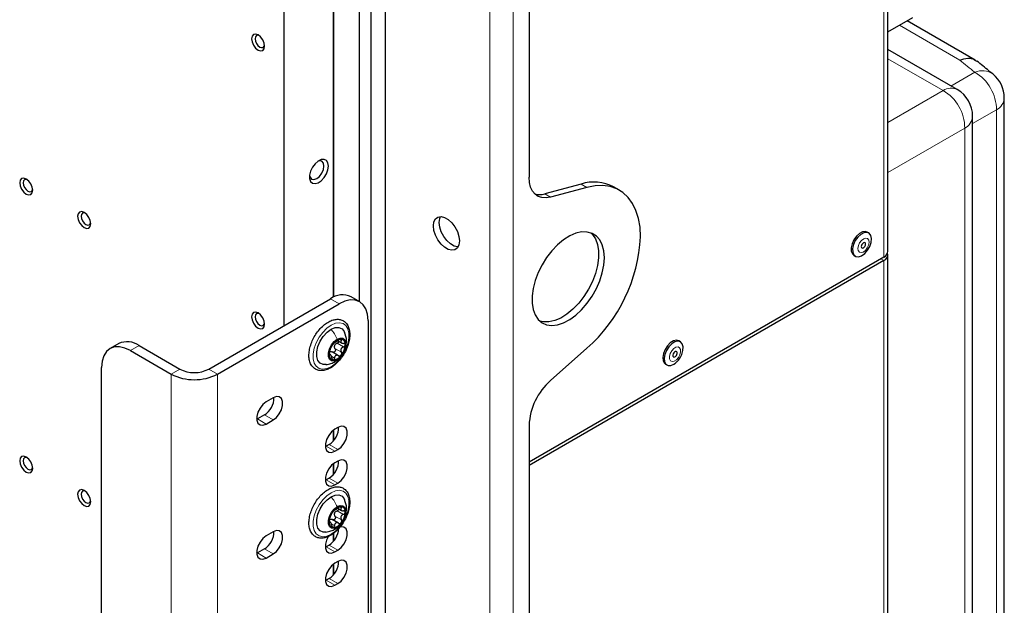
# Paper-space layout 'Blatt2' of a CAD drawing. Header units: millimetres. Extents: x 5 to 418, y 2 to 292.
# Tile 94 of 104: x 308 to 348, y 183 to 207. Entities that reach past the tile are written whole.
import ezdxf

# ---------------------------------------------------------------- set-up
doc = ezdxf.new("R2010")
doc.units = ezdxf.units.MM

psp = doc.layouts.new('Blatt2')

# ---------------------------------------------------------------- linework, layer by layer
at = {"color": 7, "linetype": 'Continuous', "lineweight": 18}
for p, q in [((342.844, 197.641), (342.844, 223.157)), ((326.828, 87.961), (326.828, 217.927)), ((327.771, 87.961), (327.771, 217.927)), ((345.939, 205.639), (343.481, 207.058)), ((345.255, 204.406), (343.015, 205.699)), ((345.576, 204.591), (346.542, 205.149)), ((343.015, 203.113), (345.255, 204.406)), ((347.425, 203.62), (346.459, 203.062)), ((347.425, 140.582), (347.425, 203.62)), ((346.138, 202.877), (343.015, 201.075)), ((346.138, 132.66), (346.138, 202.877)), ((330.773, 200.471), (330.537, 200.607)), ((329.057, 200.21), (329.293, 200.074)), ((342.726, 197.572), (342.844, 197.504)), ((342.844, 148.512), (342.844, 197.504)), ((320.7, 195.744), (320.346, 195.948)), ((320.721, 194.294), (320.788, 194.256)), ((312.568, 194.043), (312.215, 193.839)), ((320.528, 193.921), (320.788, 193.771)), ((320.612, 194.138), (320.872, 193.988)), ((320.289, 193.68), (320.313, 193.666)), ((320.382, 193.609), (320.508, 193.536)), ((314.218, 193.091), (313.865, 192.887)), ((315.397, 193.091), (315.75, 192.887)), ((313.865, 192.887), (313.865, 176.556)), ((315.75, 192.887), (315.75, 176.556)), ((317.73, 190.859), (317.377, 191.063)), ((318.013, 191.022), (317.659, 191.226)), ((320.523, 189.749), (320.17, 189.953)), ((320.641, 189.817), (320.287, 190.021)), ((320.523, 188.388), (320.17, 188.592)), ((320.641, 188.456), (320.287, 188.66)), ((320.721, 187.49), (320.788, 187.451)), ((320.528, 187.117), (320.788, 186.967)), ((320.612, 187.333), (320.872, 187.183)), ((320.289, 186.875), (320.313, 186.861)), ((320.382, 186.804), (320.508, 186.732)), ((320.509, 186.58), (320.617, 186.663)), ((318.013, 185.578), (317.659, 185.782)), ((320.523, 185.667), (320.17, 185.871)), ((320.641, 185.735), (320.287, 185.939)), ((317.73, 185.415), (317.377, 185.619)), ((320.523, 184.306), (320.17, 184.51)), ((320.641, 184.374), (320.287, 184.578))]:
    psp.add_line(p, q, dxfattribs=at)
at = {"color": 7, "linetype": 'Continuous', "lineweight": 25}
for p, q in [((343.015, 197.879), (343.015, 223.396)), ((328.419, 217.621), (328.419, 200.885)), ((322.586, 142.26), (322.586, 212.211)), ((321.525, 195.831), (321.525, 212.143)), ((321.996, 141.92), (321.996, 211.871)), ((320.488, 196.02), (320.488, 211.544)), ((320.467, 196.01), (320.467, 211.396)), ((318.461, 194.86), (318.461, 210.374)), ((343.015, 206.789), (344.023, 207.371)), ((346.567, 205.647), (343.802, 207.243)), ((345.834, 204.443), (343.015, 206.07)), ((347.746, 141.065), (347.746, 204.103)), ((346.459, 133.143), (346.459, 203.36)), ((330.537, 200.607), (329.057, 200.21)), ((330.773, 200.471), (329.293, 200.074)), ((332.093, 200.353), (331.858, 200.489)), ((342.232, 198.622), (342.173, 198.656)), ((342.844, 197.641), (328.419, 189.313)), ((342.844, 197.504), (328.419, 189.177)), ((341.629, 197.714), (341.688, 197.68)), ((343.015, 148.75), (343.015, 197.743)), ((315.397, 193.091), (320.346, 195.948)), ((321.533, 195.827), (321.18, 196.031)), ((315.75, 192.887), (320.7, 195.744)), ((321.878, 195.063), (321.878, 181.454)), ((320.641, 194.241), (320.792, 194.154)), ((334.572, 194.2), (334.513, 194.234)), ((311.735, 194.126), (311.381, 193.922)), ((312.215, 193.839), (313.865, 192.887)), ((312.568, 194.043), (314.218, 193.091)), ((329.293, 192.627), (330.773, 193.939)), ((320.344, 193.676), (320.295, 193.704)), ((320.675, 193.634), (320.413, 193.785)), ((311.036, 179.549), (311.036, 193.158)), ((333.969, 193.291), (334.028, 193.257)), ((318.013, 191.92), (317.73, 191.757)), ((317.377, 191.063), (317.343, 191.045)), ((317.659, 191.226), (317.377, 191.063)), ((317.73, 190.859), (318.013, 191.022)), ((320.467, 190.175), (320.467, 190.61)), ((320.488, 190.201), (320.488, 190.625)), ((320.641, 190.715), (320.523, 190.647)), ((328.419, 190.808), (328.419, 133.52)), ((320.17, 189.953), (320.136, 189.936)), ((320.287, 190.021), (320.17, 189.953)), ((320.523, 189.749), (320.641, 189.817)), ((320.467, 188.814), (320.467, 189.249)), ((320.488, 188.84), (320.488, 189.264)), ((320.641, 189.355), (320.523, 189.287)), ((320.17, 188.592), (320.136, 188.575)), ((320.287, 188.66), (320.17, 188.592)), ((320.523, 188.388), (320.641, 188.456)), ((320.641, 187.437), (320.792, 187.35)), ((320.344, 186.872), (320.295, 186.9)), ((320.675, 186.83), (320.413, 186.981)), ((318.013, 186.477), (317.73, 186.313)), ((320.467, 186.093), (320.467, 186.413)), ((320.488, 186.119), (320.488, 186.432)), ((317.659, 185.782), (317.377, 185.619)), ((320.17, 185.871), (320.136, 185.853)), ((320.287, 185.939), (320.17, 185.871)), ((317.377, 185.619), (317.343, 185.601)), ((317.73, 185.415), (318.013, 185.578)), ((320.523, 185.667), (320.641, 185.735)), ((320.467, 184.732), (320.467, 185.166)), ((320.488, 184.758), (320.488, 185.182)), ((320.641, 185.272), (320.523, 185.204)), ((320.17, 184.51), (320.136, 184.492)), ((320.287, 184.578), (320.17, 184.51)), ((320.523, 184.306), (320.641, 184.374))]:
    psp.add_line(p, q, dxfattribs=at)
at = {"color": 7, "linetype": 'Continuous', "lineweight": 25, "flags": 128}
for points in [[(317.665, 206.206), (317.645, 206.335), (317.588, 206.467), (317.502, 206.583), (317.4, 206.665), (317.299, 206.701), (317.213, 206.684), (317.155, 206.618), (317.135, 206.512), (317.155, 206.383), (317.213, 206.251), (317.299, 206.135), (317.4, 206.053), (317.502, 206.018), (317.588, 206.034), (317.645, 206.1), (317.665, 206.206)], [(317.438, 206.64), (317.396, 206.65), (317.333, 206.638), (317.291, 206.59), (317.276, 206.512), (317.291, 206.418), (317.333, 206.32), (317.396, 206.235), (317.471, 206.175), (317.545, 206.149), (317.608, 206.162), (317.65, 206.21), (317.663, 206.252)], [(320.258, 201.341), (320.237, 201.472), (320.177, 201.566), (320.084, 201.611), (319.969, 201.603), (319.843, 201.542), (319.721, 201.436), (319.616, 201.295), (319.538, 201.136), (319.497, 200.974), (319.497, 200.829), (319.538, 200.715), (319.616, 200.644), (319.721, 200.626), (319.843, 200.661), (319.969, 200.745), (320.084, 200.87), (320.177, 201.022), (320.237, 201.185), (320.258, 201.341)], [(320.081, 201.341), (320.059, 201.458), (319.995, 201.531), (319.899, 201.55), (319.828, 201.531)], [(319.495, 200.955), (319.514, 200.883), (319.578, 200.81), (319.674, 200.791), (319.787, 200.83), (319.899, 200.921), (319.995, 201.05), (320.059, 201.198), (320.081, 201.341)], [(308.237, 200.353), (308.217, 200.482), (308.16, 200.615), (308.074, 200.731), (307.972, 200.813), (307.871, 200.848), (307.785, 200.831), (307.727, 200.765), (307.707, 200.659), (307.727, 200.531), (307.785, 200.398), (307.871, 200.282), (307.972, 200.2), (308.074, 200.165), (308.16, 200.182), (308.217, 200.248), (308.237, 200.353)], [(308.01, 200.787), (307.968, 200.798), (307.905, 200.785), (307.863, 200.737), (307.848, 200.659), (307.863, 200.565), (307.905, 200.468), (307.968, 200.383), (308.043, 200.323), (308.117, 200.297), (308.18, 200.309), (308.222, 200.357), (308.234, 200.399)], [(329.293, 200.074), (329.111, 200.045), (328.943, 200.055), (328.792, 200.107), (328.663, 200.197), (328.558, 200.323), (328.482, 200.483), (328.435, 200.672), (328.419, 200.885)], [(332.956, 198.466), (332.934, 198.854), (332.87, 199.214), (332.766, 199.538), (332.624, 199.824), (332.445, 200.066), (332.232, 200.262), (331.987, 200.408), (331.715, 200.503), (331.419, 200.546), (331.104, 200.535), (330.773, 200.471)], [(310.594, 198.993), (310.574, 199.121), (310.517, 199.254), (310.431, 199.37), (310.329, 199.452), (310.228, 199.487), (310.142, 199.47), (310.084, 199.404), (310.064, 199.299), (310.084, 199.17), (310.142, 199.037), (310.228, 198.921), (310.329, 198.839), (310.431, 198.804), (310.517, 198.821), (310.574, 198.887), (310.594, 198.993)], [(310.367, 199.427), (310.325, 199.437), (310.262, 199.425), (310.22, 199.376), (310.205, 199.299), (310.22, 199.204), (310.262, 199.107), (310.325, 199.022), (310.4, 198.962), (310.474, 198.936), (310.537, 198.948), (310.579, 198.997), (310.591, 199.038)], [(325.591, 198.296), (325.569, 198.136), (325.507, 198.013), (325.408, 197.939), (325.281, 197.918), (325.136, 197.952), (324.985, 198.039), (324.84, 198.172), (324.713, 198.34), (324.614, 198.528), (324.552, 198.723), (324.53, 198.908), (324.552, 199.068), (324.614, 199.191), (324.713, 199.265), (324.84, 199.286), (324.985, 199.252), (325.136, 199.165), (325.281, 199.032), (325.408, 198.864), (325.507, 198.676), (325.569, 198.481), (325.591, 198.296)], [(325.534, 198.053), (325.516, 198.054), (325.372, 198.088), (325.221, 198.175), (325.076, 198.308), (324.949, 198.476), (324.85, 198.665), (324.787, 198.859), (324.766, 199.044), (324.787, 199.204), (324.822, 199.287)], [(331.483, 197.615), (331.462, 197.89), (331.399, 198.133), (331.296, 198.337), (331.156, 198.495), (330.983, 198.604), (330.783, 198.659), (330.559, 198.66), (330.321, 198.607), (330.073, 198.5), (329.823, 198.344), (329.579, 198.142), (329.347, 197.901), (329.134, 197.627), (328.947, 197.328), (328.79, 197.013), (328.668, 196.69), (328.585, 196.37), (328.542, 196.062), (328.542, 195.773), (328.585, 195.513), (328.668, 195.289), (328.79, 195.108), (328.947, 194.974), (329.134, 194.891), (329.347, 194.863), (329.579, 194.889), (329.823, 194.969), (330.073, 195.101), (330.321, 195.281), (330.559, 195.503), (330.783, 195.762), (330.983, 196.05), (331.156, 196.358), (331.296, 196.678), (331.399, 197), (331.462, 197.315), (331.483, 197.615)], [(330.927, 198.625), (330.995, 198.558), (331.117, 198.376), (331.2, 198.152), (331.242, 197.892), (331.242, 197.604), (331.2, 197.295), (331.117, 196.975), (330.995, 196.653), (330.838, 196.338), (330.65, 196.039), (330.438, 195.765), (330.206, 195.523), (329.962, 195.321), (329.712, 195.165), (329.464, 195.059), (329.225, 195.005), (329.002, 195.006), (328.857, 195.04)], [(342.173, 198.656), (342.098, 198.68), (341.98, 198.665), (341.854, 198.598), (341.732, 198.487), (341.629, 198.342), (341.556, 198.18), (341.52, 198.019), (341.525, 197.876), (341.571, 197.767), (341.629, 197.714)], [(341.944, 197.698), (342.07, 197.789), (342.184, 197.918), (342.274, 198.074), (342.329, 198.237), (342.345, 198.391), (342.319, 198.519), (342.254, 198.608), (342.157, 198.646), (342.039, 198.631), (341.913, 198.564), (341.791, 198.453), (341.688, 198.308), (341.615, 198.146), (341.578, 197.985), (341.584, 197.842), (341.63, 197.733), (341.712, 197.668), (341.821, 197.656), (341.944, 197.698)], [(342.016, 198.013), (342.05, 198.039), (342.079, 198.076), (342.099, 198.12), (342.108, 198.164), (342.102, 198.2), (342.084, 198.224), (342.056, 198.231), (342.023, 198.221), (341.989, 198.195), (341.959, 198.157), (341.939, 198.114), (341.931, 198.07), (341.936, 198.034), (341.954, 198.01), (341.982, 198.003), (342.016, 198.013)], [(321.878, 195.063), (321.856, 195.316), (321.789, 195.532), (321.68, 195.705), (321.533, 195.826), (321.355, 195.893), (321.151, 195.901), (320.93, 195.851), (320.7, 195.744)], [(317.665, 194.911), (317.645, 195.039), (317.588, 195.172), (317.502, 195.288), (317.4, 195.37), (317.299, 195.405), (317.213, 195.388), (317.155, 195.322), (317.135, 195.217), (317.155, 195.088), (317.213, 194.955), (317.299, 194.839), (317.4, 194.757), (317.502, 194.722), (317.588, 194.739), (317.645, 194.805), (317.665, 194.911)], [(317.438, 195.345), (317.396, 195.355), (317.333, 195.343), (317.291, 195.294), (317.276, 195.217), (317.291, 195.122), (317.333, 195.025), (317.396, 194.94), (317.471, 194.88), (317.545, 194.854), (317.608, 194.866), (317.65, 194.915), (317.663, 194.956)], [(320.163, 193.273), (320.051, 193.273), (319.925, 193.327), (319.834, 193.437), (319.787, 193.596), (319.787, 193.789), (319.834, 194.003), (319.925, 194.218), (320.051, 194.418), (320.204, 194.586), (320.37, 194.71)], [(320.37, 194.71), (320.536, 194.778), (320.689, 194.786), (320.815, 194.732), (320.906, 194.621), (320.918, 194.595)], [(320.617, 193.467), (320.493, 193.421), (320.384, 193.431), (320.303, 193.495), (320.26, 193.607), (320.26, 193.753), (320.303, 193.915), (320.384, 194.073), (320.493, 194.209), (320.617, 194.306)], [(320.617, 194.306), (320.742, 194.352), (320.851, 194.342), (320.932, 194.278), (320.975, 194.166), (320.975, 194.02), (320.932, 193.858), (320.851, 193.7), (320.742, 193.564), (320.617, 193.467)], [(334.513, 194.234), (334.413, 194.26), (334.292, 194.233), (334.165, 194.155), (334.047, 194.035), (333.95, 193.885), (333.884, 193.722), (333.857, 193.563), (333.871, 193.426), (333.926, 193.326), (333.969, 193.291)], [(334.629, 193.688), (334.676, 193.851), (334.682, 194), (334.647, 194.121), (334.574, 194.199), (334.472, 194.226), (334.351, 194.199), (334.224, 194.121), (334.106, 194), (334.009, 193.851), (333.943, 193.688), (333.916, 193.529), (333.93, 193.392), (333.985, 193.292), (334.074, 193.239), (334.187, 193.239), (334.312, 193.292), (334.376, 193.337)], [(312.215, 193.839), (311.985, 193.946), (311.764, 193.996), (311.56, 193.988), (311.381, 193.922), (311.235, 193.8), (311.126, 193.627), (311.059, 193.411), (311.036, 193.158)], [(334.434, 193.685), (334.446, 193.73), (334.445, 193.768), (334.43, 193.796), (334.405, 193.808), (334.372, 193.803), (334.338, 193.782), (334.307, 193.747), (334.283, 193.704), (334.272, 193.66), (334.273, 193.621), (334.288, 193.593), (334.313, 193.581), (334.345, 193.586), (334.38, 193.608), (334.411, 193.642), (334.434, 193.685)], [(318.013, 191.022), (318.146, 191.126), (318.263, 191.271), (318.35, 191.441), (318.396, 191.614), (318.396, 191.77), (318.35, 191.89), (318.263, 191.959), (318.146, 191.97), (318.013, 191.92)], [(317.73, 191.757), (317.597, 191.653), (317.48, 191.507), (317.393, 191.338), (317.347, 191.165), (317.347, 191.009), (317.393, 190.889), (317.48, 190.819), (317.597, 190.809), (317.73, 190.859)], [(320.523, 190.647), (320.39, 190.544), (320.273, 190.398), (320.186, 190.228), (320.14, 190.055), (320.14, 189.899), (320.186, 189.779), (320.273, 189.71), (320.39, 189.7), (320.523, 189.749)], [(320.641, 189.817), (320.774, 189.921), (320.891, 190.067), (320.978, 190.236), (321.024, 190.409), (321.024, 190.565), (320.978, 190.685), (320.891, 190.755), (320.774, 190.765), (320.641, 190.715)], [(308.237, 189.058), (308.217, 189.187), (308.16, 189.319), (308.074, 189.435), (307.972, 189.517), (307.871, 189.552), (307.785, 189.536), (307.727, 189.469), (307.707, 189.364), (307.727, 189.235), (307.785, 189.103), (307.871, 188.987), (307.972, 188.905), (308.074, 188.869), (308.16, 188.886), (308.217, 188.952), (308.237, 189.058)], [(308.01, 189.492), (307.968, 189.502), (307.905, 189.49), (307.863, 189.441), (307.848, 189.364), (307.863, 189.269), (307.905, 189.172), (307.968, 189.087), (308.043, 189.027), (308.117, 189.001), (308.18, 189.013), (308.222, 189.062), (308.234, 189.103)], [(320.641, 188.456), (320.774, 188.56), (320.891, 188.706), (320.978, 188.875), (321.024, 189.049), (321.024, 189.205), (320.978, 189.324), (320.891, 189.394), (320.774, 189.404), (320.641, 189.355)], [(320.523, 189.287), (320.39, 189.183), (320.273, 189.037), (320.186, 188.868), (320.14, 188.694), (320.14, 188.538), (320.186, 188.418), (320.273, 188.349), (320.39, 188.339), (320.523, 188.388)], [(310.594, 187.697), (310.574, 187.826), (310.517, 187.958), (310.431, 188.074), (310.329, 188.156), (310.228, 188.192), (310.142, 188.175), (310.084, 188.109), (310.064, 188.003), (310.084, 187.874), (310.142, 187.742), (310.228, 187.626), (310.329, 187.544), (310.431, 187.509), (310.517, 187.525), (310.574, 187.592), (310.594, 187.697)], [(310.367, 188.131), (310.325, 188.141), (310.262, 188.129), (310.22, 188.081), (310.205, 188.003), (310.22, 187.909), (310.262, 187.812), (310.325, 187.726), (310.4, 187.666), (310.474, 187.641), (310.537, 187.653), (310.579, 187.701), (310.591, 187.743)], [(320.163, 186.468), (320.051, 186.468), (319.925, 186.522), (319.834, 186.633), (319.787, 186.791), (319.787, 186.985), (319.834, 187.198), (319.925, 187.413), (320.051, 187.613), (320.204, 187.782), (320.37, 187.905)], [(320.37, 187.905), (320.536, 187.974), (320.689, 187.981), (320.815, 187.927), (320.906, 187.817), (320.918, 187.791)], [(320.617, 186.663), (320.493, 186.616), (320.384, 186.626), (320.303, 186.691), (320.26, 186.803), (320.26, 186.948), (320.303, 187.11), (320.384, 187.268), (320.493, 187.404), (320.617, 187.501)], [(320.617, 187.501), (320.742, 187.547), (320.851, 187.538), (320.932, 187.473), (320.975, 187.361), (320.975, 187.216), (320.932, 187.054), (320.851, 186.896), (320.742, 186.76), (320.617, 186.663)], [(320.641, 185.735), (320.774, 185.838), (320.891, 185.984), (320.978, 186.154), (321.024, 186.327), (321.024, 186.483), (320.978, 186.603), (320.891, 186.672), (320.774, 186.682), (320.722, 186.67)], [(317.73, 186.313), (317.597, 186.209), (317.48, 186.064), (317.393, 185.894), (317.347, 185.721), (317.347, 185.565), (317.393, 185.445), (317.48, 185.376), (317.597, 185.365), (317.73, 185.415)], [(318.013, 185.578), (318.146, 185.682), (318.263, 185.828), (318.35, 185.997), (318.396, 186.171), (318.396, 186.327), (318.35, 186.446), (318.263, 186.516), (318.146, 186.526), (318.013, 186.477)], [(320.261, 186.296), (320.186, 186.146), (320.14, 185.973), (320.14, 185.817), (320.186, 185.697), (320.273, 185.627), (320.39, 185.617), (320.523, 185.667)], [(320.523, 185.204), (320.39, 185.1), (320.273, 184.954), (320.186, 184.785), (320.14, 184.612), (320.14, 184.456), (320.186, 184.336), (320.273, 184.266), (320.39, 184.256), (320.523, 184.306)], [(320.641, 184.374), (320.774, 184.478), (320.891, 184.623), (320.978, 184.793), (321.024, 184.966), (321.024, 185.122), (320.978, 185.242), (320.891, 185.311), (320.774, 185.322), (320.641, 185.272)]]:
    psp.add_lwpolyline(points, dxfattribs=at)
at = {"color": 7, "linetype": 'Continuous', "lineweight": 18, "flags": 128}
for points in [[(342.01, 197.847), (342.098, 197.914), (342.174, 198.012), (342.227, 198.126), (342.248, 198.238), (342.234, 198.332), (342.188, 198.393), (342.115, 198.412), (342.029, 198.386), (341.94, 198.32), (341.864, 198.222), (341.812, 198.108), (341.791, 197.996), (341.804, 197.902), (341.851, 197.841), (341.923, 197.822), (342.01, 197.847)], [(320.37, 193.186), (320.195, 193.109), (320.03, 193.086), (319.885, 193.118), (319.769, 193.203), (319.687, 193.336), (319.645, 193.509), (319.645, 193.712), (319.687, 193.934), (319.769, 194.161), (319.885, 194.381), (320.03, 194.58), (320.195, 194.748), (320.37, 194.873), (320.545, 194.95), (320.71, 194.972), (320.855, 194.941), (320.971, 194.856), (321.053, 194.723), (321.095, 194.55), (321.095, 194.346), (321.053, 194.125), (320.971, 193.897), (320.855, 193.677), (320.71, 193.478), (320.545, 193.311), (320.37, 193.186)], [(334.554, 193.67), (334.585, 193.785), (334.581, 193.886), (334.544, 193.957), (334.478, 193.989), (334.394, 193.976), (334.305, 193.92), (334.224, 193.83), (334.163, 193.719), (334.133, 193.605), (334.137, 193.504), (334.174, 193.432), (334.24, 193.4), (334.324, 193.413), (334.413, 193.469), (334.494, 193.559), (334.554, 193.67)], [(320.37, 186.381), (320.195, 186.305), (320.03, 186.282), (319.885, 186.314), (319.769, 186.398), (319.687, 186.531), (319.645, 186.704), (319.645, 186.908), (319.687, 187.13), (319.769, 187.357), (319.885, 187.577), (320.03, 187.776), (320.195, 187.943), (320.37, 188.069), (320.545, 188.145), (320.71, 188.168), (320.855, 188.136), (320.971, 188.051), (321.053, 187.918), (321.095, 187.745), (321.095, 187.542), (321.053, 187.32), (320.971, 187.093), (320.855, 186.873), (320.71, 186.674), (320.545, 186.507), (320.37, 186.381)]]:
    psp.add_lwpolyline(points, dxfattribs=at)
at = {"color": 7, "linetype": 'Continuous', "lineweight": 18}
for centre, radius, start, end in [((346.847, 204.467), 0.747, 53.7713, 114.081), ((345.657, 203.618), 1.769, 0.0592, 59.9408), ((345.578, 203.9), 0.6, 64.717, 122.5168), ((344.369, 202.876), 1.769, 0.0592, 59.9408), ((347.162, 204.144), 0.586, 296.7153, 356.0413), ((345.861, 203.41), 0.6, 297.475, 355.2816)]:
    psp.add_arc(centre, radius, start, end, dxfattribs=at)
at = {"color": 7, "linetype": 'Continuous', "lineweight": 25}
for centre, radius, start, end in [((346.496, 204.103), 1.25, 0, 50.6466), ((345.209, 203.36), 1.25, 0, 60.0027), ((331.059, 199.002), 1.688, 61.7714, 108.0166), ((328.845, 200.909), 0.73, 254.9239, 286.8801), ((326.474, 198.803), 6.491, 311.4705, 357.0228), ((342.723, 197.908), 0.293, 294.3747, 354.3052), ((342.752, 197.747), 0.259, 290.8557, 14.3085), ((320.835, 195.267), 0.838, 65.6929, 125.6176), ((312.08, 193.362), 0.838, 54.3824, 114.3071), ((320.808, 193.887), 0.426, 93.4295, 146.5651), ((320.745, 194.11), 0.205, 350.7481, 79.4532), ((321.003, 193.663), 0.716, 140.2279, 177.3607), ((320.757, 193.953), 0.263, 152.873, 164.7156), ((320.232, 194.11), 0.716, 320.2279, 357.3607), ((320.49, 193.663), 0.205, 170.7481, 259.4532), ((320.427, 193.886), 0.426, 273.4295, 326.5651), ((314.807, 194.228), 1.281, 242.6097, 297.3903), ((314.807, 194.706), 2.049, 242.6097, 297.3903), ((331.028, 190.674), 2.612, 131.6284, 177.0654), ((317.224, 191.924), 0.823, 301.9371, 0.9544), ((319.852, 190.72), 0.823, 301.9371, 0.9544), ((319.852, 189.359), 0.823, 301.9371, 0.9544), ((320.808, 187.082), 0.426, 93.4295, 146.5651), ((320.745, 187.305), 0.205, 350.7481, 79.4532), ((321.003, 186.858), 0.716, 140.2279, 177.3607), ((320.757, 187.149), 0.263, 152.873, 164.7156), ((320.232, 187.305), 0.716, 320.2279, 357.3607), ((320.49, 186.858), 0.205, 170.7481, 259.4532), ((319.843, 186.644), 0.834, 302.1994, 357.5944), ((320.427, 187.082), 0.426, 273.4295, 326.5651), ((317.224, 186.481), 0.823, 301.9371, 0.9544), ((319.852, 185.276), 0.823, 301.9371, 0.9544)]:
    psp.add_arc(centre, radius, start, end, dxfattribs=at)
at = {"color": 7, "linetype": 'Continuous', "lineweight": 18}
psp.add_ellipse((265.363, 176.848), major_axis=(98.723, -4.261), ratio=0.546315, start_param=0.629334, end_param=0.639986, dxfattribs=at)
at = {"color": 7, "linetype": 'Continuous', "lineweight": 25}
for points, knots in [([(345.939, 205.639), (345.941, 205.639), (345.996, 205.663), (346.156, 205.716), (346.408, 205.734), (346.556, 205.645), (346.627, 205.601)], [0, 0, 0, 0, 0.0068023, 0.2084751, 0.6154739, 1, 1, 1, 1]), ([(347.289, 205.07), (347.233, 205.116), (347.014, 205.294), (346.793, 205.472), (346.629, 205.604)], [0, 0, 0, 0, 0.257636, 1, 1, 1, 1]), ([(321.13, 194.492), (321.129, 194.528), (321.126, 194.633), (321.089, 194.789), (321.005, 194.943), (320.883, 195.052), (320.736, 195.11), (320.575, 195.119), (320.405, 195.08), (320.229, 194.996), (320.054, 194.868), (319.89, 194.702), (319.744, 194.507), (319.624, 194.293), (319.534, 194.068), (319.479, 193.843), (319.462, 193.627), (319.486, 193.429), (319.552, 193.26), (319.658, 193.13), (319.796, 193.049), (319.952, 193.019), (320.118, 193.038), (320.293, 193.102), (320.469, 193.212), (320.639, 193.362), (320.794, 193.545), (320.926, 193.752), (321.03, 193.974), (321.1, 194.2), (321.127, 194.373), (321.129, 194.467), (321.13, 194.492)], [0, 0, 0, 0, 0.018753, 0.054391, 0.089854, 0.124065, 0.15687, 0.189322, 0.222569, 0.257023, 0.292127, 0.327283, 0.362356, 0.39739, 0.432466, 0.467653, 0.503046, 0.538706, 0.574402, 0.609269, 0.6426, 0.675125, 0.707894, 0.741855, 0.776763, 0.811941, 0.847049, 0.882091, 0.91714, 0.952266, 0.987558, 1, 1, 1, 1]), ([(320.979, 194.088), (320.988, 194.14), (321.017, 194.312), (320.958, 194.479), (320.918, 194.596)], [0, 0, 0, 0, 0.303285, 1, 1, 1, 1]), ([(320.508, 194.169), (320.512, 194.168), (320.519, 194.167), (320.541, 194.179), (320.563, 194.191), (320.59, 194.207), (320.63, 194.231), (320.658, 194.252), (320.676, 194.266)], [0, 0, 0, 0, 0.249194, 0.37433, 0.498925, 0.624004, 0.749757, 1, 1, 1, 1]), ([(320.686, 194.215), (320.685, 194.21), (320.683, 194.196), (320.667, 194.173), (320.643, 194.151), (320.622, 194.142), (320.612, 194.138)], [0, 0, 0, 0, 0.162671, 0.442057, 0.720465, 1, 1, 1, 1]), ([(320.782, 194.312), (320.775, 194.311), (320.76, 194.311), (320.731, 194.3), (320.702, 194.285), (320.685, 194.272), (320.676, 194.266)], [0, 0, 0, 0, 0.250032, 0.499632, 0.749228, 1, 1, 1, 1]), ([(320.788, 194.256), (320.778, 194.241), (320.762, 194.22), (320.761, 194.192), (320.768, 194.173), (320.785, 194.157), (320.818, 194.141), (320.85, 194.138), (320.872, 194.136)], [0, 0, 0, 0, 0.2492191, 0.3743567, 0.4989469, 0.6240198, 0.7497675, 1, 1, 1, 1]), ([(320.788, 194.256), (320.792, 194.262), (320.802, 194.276), (320.806, 194.294), (320.8, 194.307), (320.788, 194.31), (320.782, 194.312)], [0, 0, 0, 0, 0.249816, 0.499908, 0.75012, 1, 1, 1, 1]), ([(320.313, 193.814), (320.31, 193.806), (320.304, 193.789), (320.295, 193.758), (320.289, 193.725), (320.288, 193.706), (320.287, 193.696)], [0, 0, 0, 0, 0.249853, 0.499901, 0.750114, 1, 1, 1, 1]), ([(320.313, 193.814), (320.32, 193.832), (320.33, 193.859), (320.346, 193.903), (320.358, 193.936), (320.371, 193.966), (320.386, 194.002), (320.393, 194.019), (320.397, 194.03)], [0, 0, 0, 0, 0.24922, 0.374358, 0.498948, 0.624021, 0.749768, 1, 1, 1, 1]), ([(320.326, 193.801), (320.341, 193.803), (320.373, 193.806), (320.402, 193.791), (320.417, 193.783)], [0, 0, 0, 0, 0.498111, 1, 1, 1, 1]), ([(320.452, 194.121), (320.446, 194.113), (320.432, 194.095), (320.416, 194.069), (320.403, 194.046), (320.399, 194.035), (320.397, 194.03)], [0, 0, 0, 0, 0.249858, 0.499467, 0.749011, 1, 1, 1, 1]), ([(320.528, 193.921), (320.533, 193.912), (320.543, 193.894), (320.547, 193.862), (320.541, 193.829), (320.525, 193.8), (320.501, 193.779), (320.472, 193.769), (320.443, 193.77), (320.426, 193.778), (320.417, 193.783)], [0, 0, 0, 0, 0.125234, 0.249503, 0.374346, 0.49908, 0.623909, 0.749397, 0.874445, 1, 1, 1, 1]), ([(320.508, 194.169), (320.507, 194.169), (320.503, 194.17), (320.49, 194.161), (320.473, 194.145), (320.459, 194.129), (320.452, 194.121)], [0, 0, 0, 0, 0.249806, 0.5000545, 0.7503094, 1, 1, 1, 1]), ([(320.528, 193.921), (320.52, 193.937), (320.503, 193.968), (320.503, 194.004), (320.504, 194.022)], [0, 0, 0, 0, 0.5006447, 1, 1, 1, 1]), ([(320.523, 194.073), (320.536, 194.087), (320.56, 194.116), (320.595, 194.13), (320.612, 194.138)], [0, 0, 0, 0, 0.49811, 1, 1, 1, 1]), ([(320.872, 193.988), (320.85, 193.978), (320.818, 193.964), (320.786, 193.93), (320.768, 193.9), (320.761, 193.866), (320.762, 193.821), (320.777, 193.791), (320.788, 193.771)], [0, 0, 0, 0, 0.24922, 0.374358, 0.498948, 0.624021, 0.749768, 1, 1, 1, 1]), ([(320.947, 194.077), (320.946, 194.086), (320.944, 194.103), (320.926, 194.122), (320.902, 194.134), (320.882, 194.136), (320.872, 194.136)], [0, 0, 0, 0, 0.24999, 0.499611, 0.749127, 1, 1, 1, 1]), ([(320.872, 193.988), (320.882, 193.992), (320.902, 194.001), (320.926, 194.023), (320.944, 194.049), (320.946, 194.068), (320.947, 194.077)], [0, 0, 0, 0, 0.249853, 0.499901, 0.750114, 1, 1, 1, 1]), ([(320.161, 193.273), (320.231, 193.285), (320.362, 193.309), (320.477, 193.368), (320.53, 193.396)], [0, 0, 0, 0, 0.530619, 1, 1, 1, 1]), ([(320.287, 193.696), (320.288, 193.688), (320.289, 193.671), (320.295, 193.659), (320.304, 193.656), (320.31, 193.662), (320.313, 193.666)], [0, 0, 0, 0, 0.24999, 0.499611, 0.749127, 1, 1, 1, 1]), ([(320.397, 193.546), (320.393, 193.569), (320.386, 193.603), (320.371, 193.64), (320.358, 193.662), (320.346, 193.676), (320.33, 193.682), (320.32, 193.672), (320.313, 193.666)], [0, 0, 0, 0, 0.2492191, 0.3743567, 0.4989469, 0.6240198, 0.7497675, 1, 1, 1, 1]), ([(320.397, 193.546), (320.399, 193.535), (320.403, 193.514), (320.416, 193.487), (320.432, 193.467), (320.446, 193.463), (320.452, 193.461)], [0, 0, 0, 0, 0.249816, 0.499908, 0.75012, 1, 1, 1, 1]), ([(320.452, 193.461), (320.459, 193.462), (320.473, 193.463), (320.49, 193.48), (320.503, 193.505), (320.507, 193.526), (320.508, 193.536)], [0, 0, 0, 0, 0.250032, 0.499632, 0.749228, 1, 1, 1, 1]), ([(320.676, 193.633), (320.658, 193.642), (320.63, 193.656), (320.591, 193.654), (320.564, 193.644), (320.541, 193.625), (320.519, 193.592), (320.512, 193.558), (320.508, 193.536)], [0, 0, 0, 0, 0.249194, 0.37433, 0.498925, 0.624004, 0.749757, 1, 1, 1, 1]), ([(320.528, 193.395), (320.581, 193.427), (320.65, 193.469), (320.705, 193.53), (320.718, 193.545)], [0, 0, 0, 0, 0.761016, 1, 1, 1, 1]), ([(320.676, 193.633), (320.685, 193.629), (320.702, 193.62), (320.731, 193.62), (320.76, 193.629), (320.775, 193.644), (320.782, 193.652)], [0, 0, 0, 0, 0.249806, 0.5000545, 0.7503094, 1, 1, 1, 1]), ([(320.782, 193.652), (320.788, 193.661), (320.8, 193.679), (320.806, 193.712), (320.802, 193.744), (320.792, 193.762), (320.788, 193.771)], [0, 0, 0, 0, 0.249858, 0.4994668, 0.7490113, 1, 1, 1, 1]), ([(334.377, 193.343), (334.407, 193.368), (334.483, 193.43), (334.567, 193.55), (334.61, 193.643), (334.628, 193.682)], [0, 0, 0, 0, 0.280856, 0.706748, 1, 1, 1, 1]), ([(321.13, 187.687), (321.129, 187.724), (321.126, 187.828), (321.089, 187.985), (321.005, 188.138), (320.883, 188.248), (320.736, 188.306), (320.575, 188.314), (320.405, 188.276), (320.229, 188.191), (320.054, 188.063), (319.89, 187.897), (319.744, 187.703), (319.624, 187.488), (319.534, 187.263), (319.479, 187.038), (319.462, 186.822), (319.486, 186.625), (319.552, 186.455), (319.658, 186.325), (319.796, 186.244), (319.952, 186.215), (320.118, 186.233), (320.293, 186.297), (320.469, 186.407), (320.639, 186.558), (320.794, 186.741), (320.926, 186.948), (321.03, 187.169), (321.1, 187.395), (321.127, 187.569), (321.129, 187.663), (321.13, 187.687)], [0, 0, 0, 0, 0.018753, 0.054391, 0.089854, 0.124065, 0.15687, 0.189322, 0.222569, 0.257023, 0.292127, 0.327283, 0.362356, 0.39739, 0.432466, 0.467653, 0.503046, 0.538706, 0.574402, 0.609269, 0.6426, 0.675125, 0.707894, 0.741855, 0.776763, 0.811941, 0.847049, 0.882091, 0.91714, 0.952266, 0.987558, 1, 1, 1, 1]), ([(320.979, 187.284), (320.988, 187.336), (321.017, 187.507), (320.958, 187.675), (320.918, 187.791)], [0, 0, 0, 0, 0.303285, 1, 1, 1, 1]), ([(320.508, 187.364), (320.512, 187.364), (320.519, 187.363), (320.541, 187.374), (320.563, 187.386), (320.59, 187.403), (320.63, 187.427), (320.658, 187.448), (320.676, 187.461)], [0, 0, 0, 0, 0.249194, 0.37433, 0.498925, 0.624004, 0.749757, 1, 1, 1, 1]), ([(320.686, 187.411), (320.685, 187.406), (320.683, 187.391), (320.667, 187.368), (320.643, 187.346), (320.622, 187.338), (320.612, 187.333)], [0, 0, 0, 0, 0.162671, 0.442057, 0.720465, 1, 1, 1, 1]), ([(320.782, 187.507), (320.775, 187.507), (320.76, 187.507), (320.731, 187.496), (320.702, 187.48), (320.685, 187.468), (320.676, 187.461)], [0, 0, 0, 0, 0.250032, 0.499632, 0.749228, 1, 1, 1, 1]), ([(320.788, 187.451), (320.778, 187.437), (320.762, 187.415), (320.761, 187.388), (320.768, 187.368), (320.785, 187.352), (320.818, 187.336), (320.85, 187.334), (320.872, 187.332)], [0, 0, 0, 0, 0.2492191, 0.3743567, 0.4989469, 0.6240198, 0.7497675, 1, 1, 1, 1]), ([(320.788, 187.451), (320.792, 187.458), (320.802, 187.471), (320.806, 187.489), (320.8, 187.503), (320.788, 187.506), (320.782, 187.507)], [0, 0, 0, 0, 0.249816, 0.499908, 0.75012, 1, 1, 1, 1]), ([(320.313, 187.009), (320.31, 187.001), (320.304, 186.984), (320.295, 186.953), (320.289, 186.92), (320.288, 186.901), (320.287, 186.891)], [0, 0, 0, 0, 0.249853, 0.499901, 0.750114, 1, 1, 1, 1]), ([(320.313, 187.009), (320.32, 187.027), (320.33, 187.055), (320.346, 187.098), (320.358, 187.131), (320.371, 187.162), (320.386, 187.198), (320.393, 187.215), (320.397, 187.226)], [0, 0, 0, 0, 0.24922, 0.374358, 0.498948, 0.624021, 0.749768, 1, 1, 1, 1]), ([(320.326, 186.996), (320.341, 186.998), (320.373, 187.002), (320.402, 186.986), (320.417, 186.978)], [0, 0, 0, 0, 0.498111, 1, 1, 1, 1]), ([(320.452, 187.317), (320.446, 187.308), (320.432, 187.291), (320.416, 187.264), (320.403, 187.241), (320.399, 187.231), (320.397, 187.226)], [0, 0, 0, 0, 0.249858, 0.499467, 0.749011, 1, 1, 1, 1]), ([(320.528, 187.117), (320.533, 187.108), (320.543, 187.09), (320.547, 187.057), (320.541, 187.025), (320.525, 186.996), (320.501, 186.975), (320.472, 186.965), (320.443, 186.965), (320.426, 186.974), (320.417, 186.978)], [0, 0, 0, 0, 0.125234, 0.249503, 0.374346, 0.49908, 0.623909, 0.749397, 0.874445, 1, 1, 1, 1]), ([(320.508, 187.364), (320.507, 187.365), (320.503, 187.365), (320.49, 187.357), (320.473, 187.341), (320.459, 187.325), (320.452, 187.317)], [0, 0, 0, 0, 0.249806, 0.5000545, 0.7503094, 1, 1, 1, 1]), ([(320.528, 187.117), (320.52, 187.132), (320.503, 187.163), (320.503, 187.2), (320.504, 187.218)], [0, 0, 0, 0, 0.5006447, 1, 1, 1, 1]), ([(320.523, 187.268), (320.536, 187.283), (320.56, 187.311), (320.595, 187.326), (320.612, 187.333)], [0, 0, 0, 0, 0.49811, 1, 1, 1, 1]), ([(320.872, 187.183), (320.85, 187.174), (320.818, 187.159), (320.786, 187.125), (320.768, 187.095), (320.761, 187.062), (320.762, 187.016), (320.777, 186.987), (320.788, 186.967)], [0, 0, 0, 0, 0.24922, 0.374358, 0.498948, 0.624021, 0.749768, 1, 1, 1, 1]), ([(320.947, 187.272), (320.946, 187.281), (320.944, 187.299), (320.926, 187.318), (320.902, 187.33), (320.882, 187.331), (320.872, 187.332)], [0, 0, 0, 0, 0.24999, 0.499611, 0.749127, 1, 1, 1, 1]), ([(320.872, 187.183), (320.882, 187.188), (320.902, 187.197), (320.926, 187.218), (320.944, 187.245), (320.946, 187.263), (320.947, 187.272)], [0, 0, 0, 0, 0.249853, 0.499901, 0.750114, 1, 1, 1, 1]), ([(320.161, 186.468), (320.231, 186.481), (320.362, 186.505), (320.477, 186.564), (320.53, 186.592)], [0, 0, 0, 0, 0.530619, 1, 1, 1, 1]), ([(320.287, 186.891), (320.288, 186.883), (320.289, 186.867), (320.295, 186.854), (320.304, 186.851), (320.31, 186.858), (320.313, 186.861)], [0, 0, 0, 0, 0.24999, 0.499611, 0.749127, 1, 1, 1, 1]), ([(320.397, 186.742), (320.393, 186.764), (320.386, 186.799), (320.371, 186.836), (320.358, 186.858), (320.346, 186.871), (320.33, 186.878), (320.32, 186.868), (320.313, 186.861)], [0, 0, 0, 0, 0.2492191, 0.3743567, 0.4989469, 0.6240198, 0.7497675, 1, 1, 1, 1]), ([(320.397, 186.742), (320.399, 186.731), (320.403, 186.71), (320.416, 186.683), (320.432, 186.662), (320.446, 186.659), (320.452, 186.657)], [0, 0, 0, 0, 0.249816, 0.499908, 0.75012, 1, 1, 1, 1]), ([(320.452, 186.657), (320.459, 186.657), (320.473, 186.659), (320.49, 186.676), (320.503, 186.701), (320.507, 186.721), (320.508, 186.732)], [0, 0, 0, 0, 0.250032, 0.499632, 0.749228, 1, 1, 1, 1]), ([(320.676, 186.829), (320.658, 186.838), (320.63, 186.851), (320.591, 186.849), (320.564, 186.84), (320.541, 186.821), (320.519, 186.787), (320.512, 186.754), (320.508, 186.732)], [0, 0, 0, 0, 0.249194, 0.37433, 0.498925, 0.624004, 0.749757, 1, 1, 1, 1]), ([(320.528, 186.59), (320.581, 186.622), (320.65, 186.665), (320.705, 186.726), (320.718, 186.74)], [0, 0, 0, 0, 0.761016, 1, 1, 1, 1]), ([(320.676, 186.829), (320.685, 186.824), (320.702, 186.816), (320.731, 186.815), (320.76, 186.825), (320.775, 186.84), (320.782, 186.847)], [0, 0, 0, 0, 0.249806, 0.5000545, 0.7503094, 1, 1, 1, 1]), ([(320.782, 186.847), (320.788, 186.856), (320.8, 186.875), (320.806, 186.908), (320.802, 186.94), (320.792, 186.958), (320.788, 186.967)], [0, 0, 0, 0, 0.249858, 0.4994668, 0.7490113, 1, 1, 1, 1])]:
    psp.add_open_spline(points, degree=3, knots=knots, dxfattribs=at)
at = {"color": 7, "linetype": 'Continuous', "lineweight": 18}
for points in [[(320.37, 194.71), (320.418, 194.647), (320.514, 194.521), (320.583, 194.378), (320.617, 194.306)], [(320.37, 187.905), (320.418, 187.842), (320.514, 187.717), (320.583, 187.573), (320.617, 187.501)]]:
    psp.add_open_spline(points, degree=3, dxfattribs=at)
psp.add_open_spline([(320.499, 193.382), (320.501, 193.382), (320.55, 193.394), (320.585, 193.432), (320.617, 193.467)], degree=3, knots=[0, 0, 0, 0, 0.056985, 1, 1, 1, 1], dxfattribs=at)

doc.saveas('drawing.dxf')
